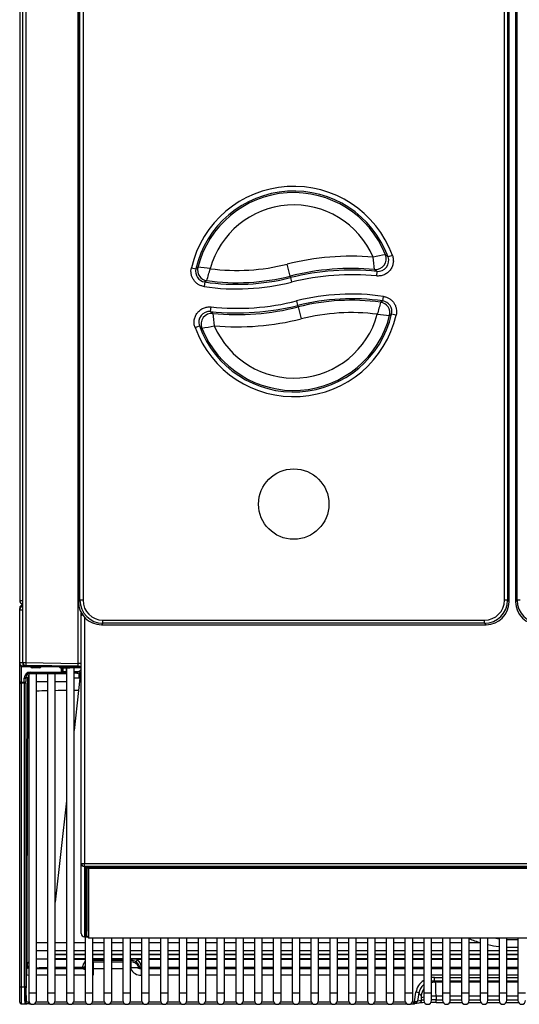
# Model space of a CAD drawing. Header units: millimetres. Extents: x 0 to 287, y 0 to 200.
# Tile 2 of 45: x 33 to 49, y 35 to 67. Entities that reach past the tile are written whole.
import ezdxf

# ---------------------------------------------------------------- set-up
doc = ezdxf.new("R2010")
doc.units = ezdxf.units.MM
doc.layers.add('134.126_BW4_CTM-', color=7, linetype='Continuous')
doc.layers.add('Standard', color=7, linetype='Continuous')

# ---------------------------------------------------------------- blocks, each defined once
blk = doc.blocks.new('SE2')
at = {"layer": '134.126_BW4_CTM-', "color": 7, "linetype": 'Continuous'}
for p, q in [((32.582, 95.036), (32.582, 48.276)), ((32.682, 46.268), (32.682, 88.654)), ((32.78, 88.647), (32.78, 46.261)), ((34.491, 88.415), (34.491, 48.23)), ((34.491, 88.415), (34.491, 48.23)), ((34.541, 48.28), (34.541, 88.365)), ((34.641, 88.365), (34.641, 48.28)), ((48.325, 48.28), (48.325, 88.365)), ((48.425, 88.365), (48.425, 48.28)), ((48.475, 48.23), (48.475, 88.415)), ((48.475, 48.23), (48.475, 88.415)), ((48.689, 88.415), (48.689, 48.23)), ((48.689, 88.415), (48.689, 48.23)), ((48.739, 48.28), (48.739, 88.365)), ((34.484, 46.231), (34.484, 83.69)), ((44.687, 59.476), (44.546, 59.424)), ((41.364, 58.802), (41.266, 59.19)), ((38.158, 59.071), (38.305, 59.037)), ((44.182, 58.956), (44.167, 58.807)), ((38.594, 58.612), (38.572, 58.464)), ((41.364, 58.802), (41.377, 58.752)), ((41.377, 58.752), (41.413, 58.607)), ((41.614, 57.852), (41.578, 57.997)), ((41.627, 57.802), (41.614, 57.852)), ((44.371, 57.996), (44.393, 58.144)), ((38.784, 57.651), (38.8, 57.8)), ((41.627, 57.802), (41.725, 57.415)), ((44.808, 57.538), (44.662, 57.571)), ((38.278, 57.132), (38.419, 57.183)), ((32.582, 48.276), (32.682, 48.276)), ((34.491, 48.23), (34.541, 48.28)), ((34.641, 48.28), (34.541, 48.28)), ((48.425, 48.28), (48.325, 48.28)), ((48.425, 48.28), (48.475, 48.23)), ((48.689, 48.23), (48.739, 48.28)), ((48.839, 48.28), (48.739, 48.28)), ((32.582, 48.018), (32.582, 48.017)), ((32.582, 48.017), (32.582, 48.017)), ((32.582, 48.009), (32.582, 48.017)), ((32.582, 48), (32.582, 48.009)), ((32.582, 48), (32.585, 48)), ((32.582, 47.976), (32.582, 48)), ((32.582, 47.968), (32.582, 47.976)), ((32.582, 47.976), (32.582, 47.976)), ((32.582, 47.968), (32.682, 47.968)), ((32.582, 46.254), (32.582, 47.968)), ((34.491, 48.23), (34.491, 48.23)), ((48.475, 48.23), (48.475, 48.23)), ((48.689, 48.23), (48.689, 48.23)), ((34.582, 47.784), (34.582, 47.873)), ((34.62, 47.81), (34.582, 47.784)), ((34.582, 47.784), (34.62, 47.81)), ((34.582, 39.739), (34.582, 47.784)), ((34.682, 47.732), (34.682, 39.735)), ((35.285, 47.636), (47.681, 47.636)), ((35.285, 47.536), (35.285, 47.636)), ((47.681, 47.536), (47.681, 47.636)), ((35.285, 47.536), (35.235, 47.486)), ((35.235, 47.486), (47.731, 47.486)), ((35.235, 47.486), (35.235, 47.486)), ((35.235, 47.486), (47.731, 47.486)), ((47.681, 47.536), (35.285, 47.536)), ((47.731, 47.486), (47.681, 47.536)), ((47.731, 47.486), (47.731, 47.486)), ((32.582, 46.185), (32.582, 46.254)), ((32.683, 46.254), (32.582, 46.254)), ((32.582, 46.185), (32.603, 46.185)), ((32.582, 46.167), (32.582, 46.185)), ((32.582, 45.646), (32.582, 46.167)), ((32.632, 46.154), (32.632, 46.148)), ((32.64, 46.148), (32.632, 46.148)), ((32.632, 46.148), (32.632, 45.627)), ((32.7, 46.136), (32.7, 46.21)), ((32.7, 46.136), (34.501, 46.136)), ((33.791, 46.129), (32.704, 46.129)), ((32.78, 46.261), (34.484, 46.231)), ((34.484, 46.138), (32.78, 46.168)), ((32.987, 46.129), (32.987, 46.129)), ((32.987, 46.129), (33.217, 46.128)), ((33.217, 46.087), (32.987, 46.088)), ((33.217, 46.128), (33.217, 46.129)), ((33.791, 46.129), (33.791, 46.136)), ((33.841, 46.136), (33.841, 46.129)), ((33.888, 46.094), (33.841, 46.129)), ((33.888, 46.136), (33.888, 46.094)), ((33.937, 45.947), (33.935, 46.091)), ((33.985, 46.09), (33.987, 45.966)), ((33.988, 45.966), (33.988, 46.09)), ((34.088, 46.088), (34.088, 45.966)), ((34.098, 46.088), (34.098, 35.541)), ((34.568, 46.087), (34.207, 46.087)), ((34.348, 35.541), (34.348, 46.087)), ((32.733, 45.627), (32.732, 45.747)), ((32.782, 45.766), (32.783, 45.646)), ((32.847, 45.766), (32.782, 45.766)), ((32.846, 45.308), (32.847, 45.766)), ((33.126, 45.891), (32.876, 45.891)), ((32.876, 45.891), (32.876, 35.541)), ((32.929, 45.947), (32.929, 45.916)), ((32.929, 45.947), (33.937, 45.947)), ((33.937, 45.916), (32.929, 45.916)), ((33.126, 35.541), (33.126, 45.891)), ((33.487, 45.891), (33.126, 45.891)), ((33.737, 45.891), (33.487, 45.891)), ((33.487, 45.891), (33.487, 35.541)), ((33.737, 35.541), (33.737, 45.891)), ((34.098, 45.891), (33.737, 45.891)), ((33.937, 45.916), (33.937, 45.947)), ((33.938, 45.916), (33.937, 45.916)), ((34.088, 45.916), (33.938, 45.916)), ((33.987, 45.966), (33.988, 45.966)), ((33.988, 45.966), (34.088, 45.966)), ((34.088, 45.966), (34.088, 45.916)), ((34.088, 45.966), (34.098, 45.966)), ((34.098, 45.916), (34.088, 45.916)), ((34.348, 45.966), (34.434, 45.966)), ((34.434, 45.916), (34.348, 45.916)), ((34.434, 45.966), (34.434, 45.916)), ((34.506, 45.916), (34.434, 45.916)), ((34.534, 45.754), (34.49, 45.351)), ((34.534, 45.754), (34.505, 45.753)), ((34.506, 45.916), (34.524, 45.917)), ((32.582, 45.59), (32.582, 45.646)), ((32.582, 45.59), (32.632, 45.59)), ((32.582, 35.735), (32.582, 45.59)), ((32.632, 45.627), (32.733, 45.627)), ((32.632, 45.627), (32.632, 45.59)), ((32.734, 45.59), (32.632, 45.59)), ((32.632, 45.59), (32.632, 35.735)), ((32.734, 35.735), (32.734, 45.59)), ((32.784, 45.59), (32.734, 45.59)), ((32.784, 45.59), (32.784, 35.735)), ((33.126, 45.641), (33.487, 45.641)), ((33.737, 45.641), (34.098, 45.641)), ((34.49, 45.351), (34.348, 44.057)), ((34.098, 41.774), (33.737, 38.478)), ((34.582, 37.46), (34.582, 39.739)), ((34.682, 39.64), (34.682, 39.735)), ((34.682, 39.735), (62.482, 39.735)), ((34.682, 39.64), (34.682, 37.361)), ((62.482, 39.64), (34.682, 39.64)), ((34.727, 39.635), (34.727, 37.399)), ((34.731, 37.669), (34.731, 39.635)), ((34.757, 39.636), (62.407, 39.636)), ((34.757, 39.636), (34.757, 39.636)), ((34.757, 39.636), (62.407, 39.636)), ((34.761, 39.636), (34.761, 37.698)), ((34.762, 39.625), (34.762, 39.636)), ((34.812, 39.631), (34.787, 39.603)), ((34.812, 39.636), (34.812, 39.631)), ((34.812, 39.631), (62.352, 39.631)), ((34.697, 37.37), (34.697, 39.629)), ((34.762, 37.378), (34.762, 39.625)), ((34.787, 39.603), (34.762, 39.625)), ((34.812, 39.576), (34.787, 39.603)), ((62.352, 39.576), (34.812, 39.576)), ((34.812, 39.576), (34.812, 37.328)), ((34.727, 37.399), (34.731, 37.669)), ((34.761, 37.665), (34.757, 37.396)), ((34.757, 37.396), (34.762, 37.396)), ((34.757, 37.396), (34.757, 37.363)), ((34.761, 37.698), (34.762, 37.698)), ((34.761, 37.698), (34.761, 37.665)), ((34.762, 37.665), (34.761, 37.665)), ((33.487, 37.161), (33.126, 37.161)), ((34.098, 37.161), (33.737, 37.161)), ((34.709, 37.161), (34.348, 37.161)), ((34.682, 37.361), (34.777, 37.361)), ((34.682, 37.361), (34.682, 37.36)), ((34.682, 37.36), (34.778, 37.36)), ((34.709, 37.36), (34.709, 35.541)), ((34.776, 37.363), (34.757, 37.363)), ((34.762, 37.378), (34.787, 37.35)), ((34.812, 37.328), (34.787, 37.35)), ((34.812, 37.328), (62.352, 37.328)), ((34.959, 35.541), (34.959, 37.328)), ((35.32, 37.161), (34.959, 37.161)), ((35.32, 37.328), (35.32, 35.541)), ((35.57, 35.541), (35.57, 37.328)), ((35.931, 37.161), (35.57, 37.161)), ((35.931, 37.328), (35.931, 35.541)), ((36.181, 35.541), (36.181, 37.328)), ((36.542, 37.161), (36.181, 37.161)), ((36.542, 37.328), (36.542, 35.541)), ((36.792, 35.541), (36.792, 37.328)), ((37.153, 37.161), (36.792, 37.161)), ((37.153, 37.328), (37.153, 35.541)), ((37.403, 35.541), (37.403, 37.328)), ((37.764, 37.161), (37.403, 37.161)), ((37.764, 37.328), (37.764, 35.541)), ((38.014, 35.541), (38.014, 37.328)), ((38.375, 37.161), (38.014, 37.161)), ((38.375, 37.328), (38.375, 35.541)), ((38.625, 35.541), (38.625, 37.328)), ((38.986, 37.161), (38.625, 37.161)), ((38.986, 37.328), (38.986, 35.541)), ((39.236, 35.541), (39.236, 37.328)), ((39.597, 37.161), (39.236, 37.161)), ((39.597, 37.328), (39.597, 35.541)), ((39.847, 35.541), (39.847, 37.328)), ((40.208, 37.161), (39.847, 37.161)), ((40.208, 37.328), (40.208, 35.541)), ((40.458, 35.541), (40.458, 37.328)), ((40.819, 37.161), (40.458, 37.161)), ((40.819, 37.328), (40.819, 35.541)), ((41.069, 35.541), (41.069, 37.328)), ((41.43, 37.161), (41.069, 37.161)), ((41.43, 37.328), (41.43, 35.541)), ((41.68, 35.541), (41.68, 37.328)), ((42.041, 37.161), (41.68, 37.161)), ((42.041, 37.328), (42.041, 35.541)), ((42.291, 35.541), (42.291, 37.328)), ((42.652, 37.161), (42.291, 37.161)), ((42.652, 37.328), (42.652, 35.541)), ((42.902, 35.541), (42.902, 37.328)), ((43.263, 37.161), (42.902, 37.161)), ((43.263, 37.328), (43.263, 35.541)), ((43.513, 35.541), (43.513, 37.328)), ((43.874, 37.161), (43.513, 37.161)), ((43.874, 37.328), (43.874, 35.541)), ((44.124, 35.541), (44.124, 37.328)), ((44.485, 37.161), (44.124, 37.161)), ((44.485, 37.328), (44.485, 35.541)), ((44.735, 35.541), (44.735, 37.328)), ((45.096, 37.161), (44.735, 37.161)), ((45.096, 37.328), (45.096, 35.541)), ((45.346, 35.541), (45.346, 37.328)), ((45.707, 37.161), (45.346, 37.161)), ((45.707, 37.328), (45.707, 35.541)), ((45.957, 35.541), (45.957, 37.328)), ((46.318, 37.161), (45.957, 37.161)), ((46.318, 37.328), (46.318, 35.541)), ((46.568, 35.541), (46.568, 37.328)), ((46.929, 37.161), (46.568, 37.161)), ((46.929, 37.328), (46.929, 35.541)), ((47.179, 35.541), (47.179, 37.328)), ((47.54, 37.161), (47.179, 37.161)), ((47.54, 37.328), (47.54, 35.541)), ((47.79, 35.541), (47.79, 37.328)), ((48.151, 37.328), (48.151, 35.541)), ((48.401, 35.541), (48.401, 37.328)), ((48.762, 37.328), (48.762, 35.541)), ((33.126, 36.911), (33.487, 36.911)), ((33.737, 36.911), (34.098, 36.911)), ((33.737, 36.783), (34.098, 36.783)), ((34.098, 36.778), (33.737, 36.778)), ((34.348, 36.911), (34.709, 36.911)), ((34.348, 36.783), (34.709, 36.783)), ((34.709, 36.778), (34.348, 36.778)), ((34.959, 36.911), (35.32, 36.911)), ((34.959, 36.783), (35.32, 36.783)), ((35.32, 36.778), (34.959, 36.778)), ((35.57, 36.911), (35.931, 36.911)), ((35.57, 36.783), (35.931, 36.783)), ((35.931, 36.778), (35.57, 36.778)), ((36.181, 36.911), (36.542, 36.911)), ((36.181, 36.783), (36.542, 36.783)), ((36.542, 36.778), (36.181, 36.778)), ((36.792, 36.911), (37.153, 36.911)), ((36.792, 36.783), (37.153, 36.783)), ((37.153, 36.778), (36.792, 36.778)), ((37.403, 36.911), (37.764, 36.911)), ((37.403, 36.783), (37.764, 36.783)), ((37.764, 36.778), (37.403, 36.778)), ((38.014, 36.911), (38.375, 36.911)), ((38.014, 36.783), (38.375, 36.783)), ((38.375, 36.778), (38.014, 36.778)), ((38.625, 36.911), (38.986, 36.911)), ((38.625, 36.783), (38.986, 36.783)), ((38.986, 36.778), (38.625, 36.778)), ((39.236, 36.911), (39.597, 36.911)), ((39.236, 36.783), (39.597, 36.783)), ((39.597, 36.778), (39.236, 36.778)), ((39.847, 36.911), (40.208, 36.911)), ((39.847, 36.783), (40.208, 36.783)), ((40.208, 36.778), (39.847, 36.778)), ((40.458, 36.911), (40.819, 36.911)), ((40.458, 36.783), (40.819, 36.783)), ((40.819, 36.778), (40.458, 36.778)), ((41.069, 36.911), (41.43, 36.911)), ((41.069, 36.783), (41.43, 36.783)), ((41.43, 36.778), (41.069, 36.778)), ((41.68, 36.911), (42.041, 36.911)), ((41.68, 36.783), (42.041, 36.783)), ((42.041, 36.778), (41.68, 36.778)), ((42.291, 36.911), (42.652, 36.911)), ((42.291, 36.783), (42.652, 36.783)), ((42.652, 36.778), (42.291, 36.778)), ((42.902, 36.911), (43.263, 36.911)), ((42.902, 36.783), (43.263, 36.783)), ((43.263, 36.778), (42.902, 36.778)), ((43.513, 36.911), (43.874, 36.911)), ((43.513, 36.783), (43.874, 36.783)), ((43.874, 36.778), (43.513, 36.778)), ((44.124, 36.911), (44.485, 36.911)), ((44.124, 36.783), (44.485, 36.783)), ((44.485, 36.778), (44.124, 36.778)), ((44.735, 36.911), (45.096, 36.911)), ((44.735, 36.783), (45.096, 36.783)), ((45.096, 36.778), (44.735, 36.778)), ((45.346, 36.911), (45.707, 36.911)), ((45.346, 36.783), (45.707, 36.783)), ((45.707, 36.778), (45.346, 36.778)), ((45.957, 36.911), (46.318, 36.911)), ((45.957, 36.783), (46.318, 36.783)), ((46.318, 36.778), (45.957, 36.778)), ((46.568, 36.911), (46.929, 36.911)), ((46.568, 36.783), (46.929, 36.783)), ((46.929, 36.778), (46.568, 36.778)), ((47.179, 36.911), (47.54, 36.911)), ((47.179, 36.783), (47.54, 36.783)), ((47.54, 36.778), (47.179, 36.778)), ((47.79, 36.911), (48.151, 36.911)), ((47.79, 36.783), (48.151, 36.783)), ((48.151, 36.778), (47.79, 36.778)), ((48.401, 36.911), (48.762, 36.911)), ((48.401, 36.783), (48.762, 36.783)), ((48.762, 36.778), (48.401, 36.778)), ((32.817, 36.426), (32.821, 36.457)), ((33.737, 36.657), (34.098, 36.657)), ((33.737, 36.646), (34.098, 36.646)), ((34.098, 36.618), (33.737, 36.618)), ((34.348, 36.657), (34.709, 36.657)), ((34.348, 36.646), (34.709, 36.646)), ((34.709, 36.618), (34.348, 36.618)), ((34.959, 36.657), (35.32, 36.657)), ((34.959, 36.646), (35.32, 36.646)), ((34.959, 36.646), (35.32, 36.646)), ((35.32, 36.586), (34.959, 36.586)), ((34.959, 36.582), (34.971, 36.541)), ((34.971, 36.541), (35.32, 36.541)), ((34.971, 36.541), (34.971, 36.321)), ((35.57, 36.657), (35.931, 36.657)), ((35.57, 36.646), (35.931, 36.646)), ((35.57, 36.646), (35.931, 36.646)), ((35.931, 36.586), (35.57, 36.586)), ((35.57, 36.541), (35.931, 36.541)), ((36.181, 36.657), (36.542, 36.657)), ((36.181, 36.646), (36.206, 36.646)), ((36.181, 36.646), (36.206, 36.646)), ((36.206, 36.586), (36.181, 36.586)), ((36.181, 36.541), (36.193, 36.541)), ((36.193, 36.541), (36.206, 36.586)), ((36.193, 36.541), (36.193, 36.356)), ((36.206, 36.586), (36.206, 36.646)), ((36.206, 36.646), (36.542, 36.646)), ((36.542, 36.618), (36.404, 36.618)), ((36.792, 36.657), (37.153, 36.657)), ((36.792, 36.646), (37.153, 36.646)), ((37.153, 36.618), (36.792, 36.618)), ((37.403, 36.657), (37.764, 36.657)), ((37.403, 36.646), (37.764, 36.646)), ((37.764, 36.618), (37.403, 36.618)), ((38.014, 36.657), (38.375, 36.657)), ((38.014, 36.646), (38.375, 36.646)), ((38.375, 36.618), (38.014, 36.618)), ((38.625, 36.657), (38.986, 36.657)), ((38.625, 36.646), (38.986, 36.646)), ((38.986, 36.618), (38.625, 36.618)), ((39.236, 36.657), (39.597, 36.657)), ((39.236, 36.646), (39.597, 36.646)), ((39.597, 36.618), (39.236, 36.618)), ((39.847, 36.657), (40.208, 36.657)), ((39.847, 36.646), (40.208, 36.646)), ((40.208, 36.618), (39.847, 36.618)), ((40.458, 36.657), (40.819, 36.657)), ((40.458, 36.646), (40.819, 36.646)), ((40.819, 36.618), (40.458, 36.618)), ((41.069, 36.657), (41.43, 36.657)), ((41.069, 36.646), (41.43, 36.646)), ((41.43, 36.618), (41.069, 36.618)), ((41.68, 36.657), (42.041, 36.657)), ((41.68, 36.646), (42.041, 36.646)), ((42.041, 36.618), (41.68, 36.618)), ((42.291, 36.657), (42.652, 36.657)), ((42.291, 36.646), (42.652, 36.646)), ((42.652, 36.618), (42.291, 36.618)), ((42.902, 36.657), (43.263, 36.657)), ((42.902, 36.646), (43.263, 36.646)), ((43.263, 36.618), (42.902, 36.618)), ((43.513, 36.657), (43.874, 36.657)), ((43.513, 36.646), (43.874, 36.646)), ((43.874, 36.618), (43.513, 36.618)), ((44.124, 36.657), (44.485, 36.657)), ((44.124, 36.646), (44.485, 36.646)), ((44.485, 36.618), (44.124, 36.618)), ((44.735, 36.657), (45.096, 36.657)), ((44.735, 36.646), (45.096, 36.646)), ((45.096, 36.618), (44.735, 36.618)), ((45.346, 36.657), (45.707, 36.657)), ((45.346, 36.646), (45.707, 36.646)), ((45.707, 36.618), (45.346, 36.618)), ((45.957, 36.657), (46.318, 36.657)), ((45.957, 36.646), (46.318, 36.646)), ((46.318, 36.618), (45.957, 36.618)), ((46.568, 36.657), (46.929, 36.657)), ((46.568, 36.646), (46.929, 36.646)), ((46.929, 36.618), (46.568, 36.618)), ((47.179, 36.657), (47.54, 36.657)), ((47.179, 36.646), (47.54, 36.646)), ((47.54, 36.618), (47.179, 36.618)), ((47.79, 36.657), (48.151, 36.657)), ((47.79, 36.646), (48.151, 36.646)), ((48.151, 36.618), (47.79, 36.618)), ((48.401, 36.657), (48.762, 36.657)), ((48.401, 36.646), (48.762, 36.646)), ((48.762, 36.618), (48.401, 36.618)), ((32.797, 35.249), (32.805, 36.133)), ((33.126, 36.327), (33.487, 36.327)), ((34.098, 36.356), (33.737, 36.356)), ((33.737, 36.327), (34.098, 36.327)), ((34.616, 36.356), (34.348, 36.356)), ((34.348, 36.327), (34.632, 36.327)), ((34.622, 36.336), (34.616, 36.356)), ((34.703, 36.408), (34.709, 36.387)), ((34.971, 36.321), (34.971, 36.107)), ((35.32, 36.321), (34.971, 36.321)), ((35.931, 36.321), (35.57, 36.321)), ((36.193, 36.321), (36.181, 36.321)), ((36.455, 36.387), (36.461, 36.408)), ((36.532, 36.327), (36.542, 36.327)), ((36.532, 36.327), (36.532, 36.107)), ((36.542, 36.337), (36.542, 36.336)), ((37.153, 36.356), (36.792, 36.356)), ((36.792, 36.327), (37.153, 36.327)), ((37.764, 36.356), (37.403, 36.356)), ((37.403, 36.327), (37.764, 36.327)), ((38.375, 36.356), (38.014, 36.356)), ((38.014, 36.327), (38.375, 36.327)), ((38.986, 36.356), (38.625, 36.356)), ((38.625, 36.327), (38.986, 36.327)), ((39.597, 36.356), (39.236, 36.356)), ((39.236, 36.327), (39.597, 36.327)), ((40.208, 36.356), (39.847, 36.356)), ((39.847, 36.327), (40.208, 36.327)), ((40.819, 36.356), (40.458, 36.356)), ((40.458, 36.327), (40.819, 36.327)), ((41.43, 36.356), (41.069, 36.356)), ((41.069, 36.327), (41.43, 36.327)), ((42.041, 36.356), (41.68, 36.356)), ((41.68, 36.327), (42.041, 36.327)), ((42.652, 36.356), (42.291, 36.356)), ((42.291, 36.327), (42.652, 36.327)), ((43.263, 36.356), (42.902, 36.356)), ((42.902, 36.327), (43.263, 36.327)), ((43.874, 36.356), (43.513, 36.356)), ((43.513, 36.327), (43.874, 36.327)), ((44.485, 36.356), (44.124, 36.356)), ((44.124, 36.327), (44.485, 36.327)), ((45.096, 36.356), (44.735, 36.356)), ((44.735, 36.327), (45.096, 36.327)), ((45.707, 36.356), (45.346, 36.356)), ((45.346, 36.327), (45.707, 36.327)), ((46.318, 36.356), (45.957, 36.356)), ((45.957, 36.327), (46.318, 36.327)), ((46.929, 36.356), (46.568, 36.356)), ((46.568, 36.327), (46.929, 36.327)), ((47.54, 36.356), (47.179, 36.356)), ((47.179, 36.327), (47.54, 36.327)), ((48.151, 36.356), (47.79, 36.356)), ((47.79, 36.327), (48.151, 36.327)), ((48.762, 36.356), (48.401, 36.356)), ((48.401, 36.327), (48.762, 36.327)), ((33.487, 36.107), (33.126, 36.107)), ((34.098, 36.107), (33.737, 36.107)), ((34.709, 36.107), (34.348, 36.107)), ((34.971, 36.107), (34.959, 36.107)), ((36.542, 36.107), (36.532, 36.107)), ((37.153, 36.107), (36.792, 36.107)), ((37.764, 36.107), (37.403, 36.107)), ((38.375, 36.107), (38.014, 36.107)), ((38.986, 36.107), (38.625, 36.107)), ((39.597, 36.107), (39.236, 36.107)), ((40.208, 36.107), (39.847, 36.107)), ((40.819, 36.107), (40.458, 36.107)), ((41.43, 36.107), (41.069, 36.107)), ((42.041, 36.107), (41.68, 36.107)), ((42.652, 36.107), (42.291, 36.107)), ((43.263, 36.107), (42.902, 36.107)), ((43.874, 36.107), (43.513, 36.107)), ((44.485, 36.107), (44.124, 36.107)), ((45.096, 36.107), (44.735, 36.107)), ((45.707, 36.107), (45.346, 36.107)), ((46.318, 36.107), (45.957, 36.107)), ((46.059, 36.041), (46.318, 36.041)), ((46.059, 35.921), (46.059, 36.041)), ((46.318, 35.921), (46.059, 35.921)), ((46.059, 35.921), (46.086, 35.893)), ((46.086, 35.893), (46.318, 35.893)), ((46.929, 36.107), (46.568, 36.107)), ((46.568, 36.041), (46.929, 36.041)), ((46.929, 35.921), (46.568, 35.921)), ((46.568, 35.893), (46.929, 35.893)), ((47.54, 36.107), (47.179, 36.107)), ((47.179, 36.041), (47.54, 36.041)), ((47.54, 35.921), (47.179, 35.921)), ((47.179, 35.893), (47.54, 35.893)), ((48.151, 36.107), (47.79, 36.107)), ((47.79, 36.041), (48.151, 36.041)), ((48.151, 35.921), (47.79, 35.921)), ((47.79, 35.893), (48.151, 35.893)), ((48.762, 36.107), (48.401, 36.107)), ((48.401, 36.041), (48.762, 36.041)), ((48.762, 35.921), (48.401, 35.921)), ((48.401, 35.893), (48.762, 35.893)), ((32.582, 35.735), (32.632, 35.735)), ((32.582, 35.235), (32.582, 35.735)), ((32.632, 35.735), (32.734, 35.735)), ((32.632, 35.735), (32.632, 35.185)), ((32.784, 35.735), (32.734, 35.735)), ((32.876, 35.541), (33.126, 35.541)), ((32.876, 35.541), (32.876, 35.291)), ((33.126, 35.291), (33.126, 35.541)), ((33.487, 35.541), (33.737, 35.541)), ((33.487, 35.541), (33.487, 35.291)), ((33.737, 35.291), (33.737, 35.541)), ((34.098, 35.541), (34.348, 35.541)), ((34.098, 35.541), (34.098, 35.291)), ((34.348, 35.291), (34.348, 35.541)), ((34.709, 35.541), (34.959, 35.541)), ((34.709, 35.541), (34.709, 35.291)), ((34.959, 35.291), (34.959, 35.541)), ((35.32, 35.541), (35.57, 35.541)), ((35.32, 35.541), (35.32, 35.291)), ((35.57, 35.291), (35.57, 35.541)), ((35.931, 35.541), (36.181, 35.541)), ((35.931, 35.541), (35.931, 35.291)), ((36.181, 35.291), (36.181, 35.541)), ((36.542, 35.541), (36.792, 35.541)), ((36.542, 35.541), (36.542, 35.291)), ((36.792, 35.291), (36.792, 35.541)), ((37.153, 35.541), (37.403, 35.541)), ((37.153, 35.541), (37.153, 35.291)), ((37.403, 35.291), (37.403, 35.541)), ((37.764, 35.541), (38.014, 35.541)), ((37.764, 35.541), (37.764, 35.291)), ((38.014, 35.291), (38.014, 35.541)), ((38.375, 35.541), (38.625, 35.541)), ((38.375, 35.541), (38.375, 35.291)), ((38.625, 35.291), (38.625, 35.541)), ((38.986, 35.541), (39.236, 35.541)), ((38.986, 35.541), (38.986, 35.291)), ((39.236, 35.291), (39.236, 35.541)), ((39.597, 35.541), (39.847, 35.541)), ((39.597, 35.541), (39.597, 35.291)), ((39.847, 35.291), (39.847, 35.541)), ((40.208, 35.541), (40.458, 35.541)), ((40.208, 35.541), (40.208, 35.291)), ((40.458, 35.291), (40.458, 35.541)), ((40.819, 35.541), (41.069, 35.541)), ((40.819, 35.541), (40.819, 35.291)), ((41.069, 35.291), (41.069, 35.541)), ((41.43, 35.541), (41.68, 35.541)), ((41.43, 35.541), (41.43, 35.291)), ((41.68, 35.291), (41.68, 35.541)), ((42.041, 35.541), (42.291, 35.541)), ((42.041, 35.541), (42.041, 35.291)), ((42.291, 35.291), (42.291, 35.541)), ((42.652, 35.541), (42.902, 35.541)), ((42.652, 35.541), (42.652, 35.291)), ((42.902, 35.291), (42.902, 35.541)), ((43.263, 35.541), (43.513, 35.541)), ((43.263, 35.541), (43.263, 35.291)), ((43.513, 35.291), (43.513, 35.541)), ((43.874, 35.541), (44.124, 35.541)), ((43.874, 35.541), (43.874, 35.291)), ((44.124, 35.291), (44.124, 35.541)), ((44.485, 35.541), (44.735, 35.541)), ((44.485, 35.541), (44.485, 35.291)), ((44.735, 35.291), (44.735, 35.541)), ((45.096, 35.541), (45.346, 35.541)), ((45.096, 35.541), (45.096, 35.291)), ((45.346, 35.291), (45.346, 35.541)), ((45.402, 35.251), (45.452, 35.561)), ((45.546, 35.529), (45.506, 35.283)), ((45.617, 35.453), (45.546, 35.529)), ((45.707, 35.541), (45.957, 35.541)), ((45.707, 35.541), (45.707, 35.291)), ((45.957, 35.291), (45.957, 35.541)), ((46.318, 35.541), (46.568, 35.541)), ((46.318, 35.541), (46.318, 35.291)), ((46.568, 35.291), (46.568, 35.541)), ((46.929, 35.541), (47.179, 35.541)), ((46.929, 35.541), (46.929, 35.291)), ((47.179, 35.291), (47.179, 35.541)), ((47.54, 35.541), (47.79, 35.541)), ((47.54, 35.541), (47.54, 35.291)), ((47.79, 35.291), (47.79, 35.541)), ((48.151, 35.541), (48.401, 35.541)), ((48.151, 35.541), (48.151, 35.291)), ((48.401, 35.291), (48.401, 35.541)), ((48.762, 35.541), (49.012, 35.541)), ((48.762, 35.541), (48.762, 35.291)), ((32.632, 35.185), (32.813, 35.185)), ((32.897, 35.222), (32.897, 35.186)), ((32.897, 35.186), (32.934, 35.186)), ((33.069, 35.186), (33.545, 35.186)), ((33.119, 35.249), (33.495, 35.249)), ((33.68, 35.186), (34.156, 35.186)), ((33.73, 35.249), (34.106, 35.249)), ((34.291, 35.186), (34.767, 35.186)), ((34.341, 35.249), (34.717, 35.249)), ((34.902, 35.186), (35.378, 35.186)), ((34.952, 35.249), (35.328, 35.249)), ((35.513, 35.186), (35.989, 35.186)), ((35.563, 35.249), (35.939, 35.249)), ((36.124, 35.186), (36.6, 35.186)), ((36.174, 35.249), (36.55, 35.249)), ((36.735, 35.186), (37.211, 35.186)), ((36.785, 35.249), (37.161, 35.249)), ((37.346, 35.186), (37.822, 35.186)), ((37.396, 35.249), (37.772, 35.249)), ((37.957, 35.186), (38.433, 35.186)), ((38.007, 35.249), (38.383, 35.249)), ((38.568, 35.186), (39.044, 35.186)), ((38.618, 35.249), (38.994, 35.249)), ((39.179, 35.186), (39.655, 35.186)), ((39.229, 35.249), (39.605, 35.249)), ((39.79, 35.186), (40.266, 35.186)), ((39.84, 35.249), (40.216, 35.249)), ((40.401, 35.186), (40.877, 35.186)), ((40.451, 35.249), (40.827, 35.249)), ((41.012, 35.186), (41.488, 35.186)), ((41.062, 35.249), (41.438, 35.249)), ((41.623, 35.186), (42.099, 35.186)), ((41.673, 35.249), (42.049, 35.249)), ((42.234, 35.186), (42.71, 35.186)), ((42.284, 35.249), (42.66, 35.249)), ((42.845, 35.186), (43.321, 35.186)), ((42.895, 35.249), (43.271, 35.249)), ((43.456, 35.186), (43.932, 35.186)), ((43.506, 35.249), (43.882, 35.249)), ((44.067, 35.186), (44.543, 35.186)), ((44.117, 35.249), (44.493, 35.249)), ((44.678, 35.186), (45.154, 35.186)), ((44.728, 35.249), (45.104, 35.249)), ((45.289, 35.186), (45.387, 35.186)), ((45.339, 35.249), (45.387, 35.249)), ((45.387, 35.186), (45.387, 35.249)), ((45.402, 35.187), (45.555, 35.209)), ((45.506, 35.283), (45.635, 35.302)), ((45.635, 35.302), (45.635, 35.377)), ((46.318, 35.433), (46.104, 35.433)), ((46.104, 35.433), (46.104, 35.311)), ((46.104, 35.311), (46.318, 35.311)), ((46.104, 35.228), (46.104, 35.311)), ((46.104, 35.228), (46.335, 35.228)), ((46.551, 35.228), (46.946, 35.228)), ((46.929, 35.433), (46.568, 35.433)), ((46.568, 35.311), (46.929, 35.311)), ((47.162, 35.228), (47.557, 35.228)), ((47.54, 35.433), (47.179, 35.433)), ((47.179, 35.311), (47.54, 35.311)), ((47.773, 35.228), (48.168, 35.228)), ((48.151, 35.433), (47.79, 35.433)), ((47.79, 35.311), (48.151, 35.311)), ((48.384, 35.228), (48.779, 35.228)), ((48.762, 35.433), (48.401, 35.433)), ((48.401, 35.311), (48.762, 35.311))]:
    blk.add_line(p, q, dxfattribs=at)
blk.add_circle((41.483, 51.402), 1.143, dxfattribs=at)
blk.add_circle((41.483, 51.402), 1.143, dxfattribs=at)
for centre, radius, start, end in [((41.483, 58.302), 3.412, 20.1188, 166.9796), ((41.483, 58.302), 3.262, 20.1188, 166.9796), ((41.483, 58.302), 3.211, 21.7645, 165.8599), ((41.483, 58.302), 2.811, 23.4315, 164.718), ((43.357, 50.897), 8.552, 85.2685, 104.1497), ((45.766, 51.138), 8.456, 98.8495, 101.6225), ((40.894, 55.18), 5.599, 49.2894, 50.3759), ((39.634, 65.665), 6.678, 262.576, 284.1497), ((25.739, 57.153), 18.463, 5.7884, 7.0541), ((44.219, 59.303), 0.349, 264.0165, 20.2559), ((38.645, 58.958), 0.349, 166.9147, 261.679), ((48.428, 45.851), 16.624, 127.2344, 127.5151), ((37.239, 46.758), 12.381, 82.8913, 84.762), ((5.156, 68.422), 34.899, 343.7477, 344.4109), ((43.357, 50.897), 8.152, 84.714, 104.1497), ((43.357, 50.897), 8.101, 84.1536, 104.1497), ((43.357, 50.897), 7.951, 84.1536, 104.1497), ((41.139, 55.193), 4.839, 51.0357, 52.1559), ((39.634, 65.665), 7.279, 261.6142, 284.1497), ((39.634, 65.665), 7.129, 261.6142, 284.1497), ((46.062, 47.053), 13.762, 122.5382, 122.8648), ((39.634, 65.665), 7.078, 262.0928, 284.1497), ((43.357, 50.939), 7.279, 81.8208, 104.1497), ((39.634, 65.707), 8.101, 263.9764, 284.1497), ((39.634, 65.707), 7.951, 263.9764, 284.1497), ((43.357, 50.939), 7.129, 81.8208, 104.1497), ((43.357, 50.939), 7.078, 82.3005, 104.1497), ((77.794, 48.31), 34.85, 163.9353, 164.5994), ((36.88, 69.529), 13.753, 302.6768, 303.004), ((44.322, 57.65), 0.349, 346.9856, 81.8859), ((41.483, 58.302), 3.412, 200.0622, 347.0507), ((38.746, 57.304), 0.349, 83.8387, 200.2), ((41.483, 58.302), 3.262, 200.0622, 347.0507), ((41.832, 61.405), 4.836, 230.9199, 232.0428), ((39.634, 65.707), 8.152, 264.5382, 284.1497), ((57.178, 59.401), 18.409, 185.6387, 186.9082), ((41.483, 58.302), 2.811, 203.3829, 344.7835), ((43.357, 50.939), 6.678, 82.7849, 104.1497), ((45.706, 69.827), 12.356, 262.9773, 264.8519), ((34.53, 70.703), 16.586, 307.3711, 307.6529), ((41.483, 58.302), 3.211, 201.7118, 345.9283), ((39.634, 65.707), 8.552, 265.094, 284.1497), ((42.076, 61.417), 5.595, 229.1757, 230.2651), ((37.213, 65.455), 8.44, 278.7666, 281.5452), ((32.702, 48.276), 0.12, 180, 260.4059), ((32.702, 48.017), 0.12, 91, 180), ((32.702, 47.976), 0.12, 99.5941, 180), ((32.7, 47.968), 0.118, 98.7743, 180), ((32.7, 46.254), 0.118, 180, 270), ((32.782, 46.268), 0.1, 180, 269), ((32.702, 46.256), 0.02, 185.7392, 206.4219), ((32.7, 46.254), 0.018, 180, 211.4073), ((34.145, 46.932), 0.847, 274.2337, 290.2369), ((33.071, 46.184), 1.414, 358.1147, 1.8853), ((34.479, 46.036), 0.103, 21.157, 87.1304), ((34.482, 46.038), 0.1, 0, 89), ((33.036, 47.157), 1.404, 262.2798, 263.3642), ((33.565, -319.737), 365.491, 89.85258, 89.87718), ((34.485, -1.189), 46.54, 91.2303, 91.6735), ((34.485, -1.189), 46.54, 90.4767, 90.9206), ((34.485, -1.189), 46.54, 89.9934, 90.1682), ((34.682, 37.46), 0.1, 180, 270), ((48.581, 40.641), 3.625, 247.247, 253.3113), ((48.581, 40.641), 3.625, 257.3963, 263.1875), ((48.581, 40.641), 3.375, 258.9687, 262.6802), ((48.581, 40.641), 3.375, 266.9428, 273.0742), ((48.581, 40.641), 3.625, 267.1538, 272.862), ((32.914, 36.462), 0.0935, 183.3857, 245.7434), ((33.333, 29.945), 6.686, 88.6807, 91.7979), ((35.071, 36.277), 0.462, 141.7189, 170.1152), ((36.208, 35.935), 0.711, 73.9367, 90.1583), ((36.205, 36.298), 0.288, 58.6853, 89.8005), ((36.093, 36.277), 0.462, 13.4796, 47.5719), ((35.395, 36.175), 2.59, 174.4382, 180.9444), ((32.917, 36.427), 0.1, 180.5016, 245.7403), ((33.524, 30.058), 6.298, 90.3361, 93.6593), ((36.332, 36.338), 0.14, 172.5635, 187.0716), ((36.52, 36.465), 0.358, 203.8184, 271.9286), ((32.632, 35.235), 0.05, 180, 270), ((33.001, 35.291), 0.125, 180, 0), ((33.612, 35.291), 0.125, 180, 0), ((34.223, 35.291), 0.125, 180, 0), ((34.834, 35.291), 0.125, 180, 0), ((35.445, 35.291), 0.125, 180, 0), ((36.056, 35.291), 0.125, 180, 0), ((36.667, 35.291), 0.125, 180, 0), ((37.278, 35.291), 0.125, 180, 0), ((37.889, 35.291), 0.125, 180, 0), ((38.5, 35.291), 0.125, 180, 0), ((39.111, 35.291), 0.125, 180, 0), ((39.722, 35.291), 0.125, 180, 0), ((40.333, 35.291), 0.125, 180, 0), ((40.944, 35.291), 0.125, 180, 0), ((41.555, 35.291), 0.125, 180, 0), ((42.166, 35.291), 0.125, 180, 0), ((42.777, 35.291), 0.125, 180, 0), ((43.388, 35.291), 0.125, 180, 0), ((43.999, 35.291), 0.125, 180, 0), ((44.61, 35.291), 0.125, 180, 0), ((45.221, 35.291), 0.125, 180, 0), ((45.832, 35.291), 0.125, 180, 0), ((46.443, 35.291), 0.125, 180, 0), ((47.054, 35.291), 0.125, 180, 0), ((47.665, 35.291), 0.125, 180, 0), ((48.276, 35.291), 0.125, 180, 0), ((48.887, 35.291), 0.125, 180, 0)]:
    blk.add_arc(centre, radius, start, end, dxfattribs=at)
for centre, major_axis, ratio, start_param, end_param in [((44.14, 59.363), (0.209, 0.28), 0.997771, 3.691925, 5.732853), ((38.708, 59.001), (0.196, -0.29), 0.998635, 3.873277, 5.551501), ((44.258, 57.607), (-0.196, 0.29), 0.998631, 3.872063, 5.552715), ((38.825, 57.244), (-0.21, -0.28), 0.997763, 3.690853, 5.733925), ((35.286, 48.281), (0.528, 0.528), 0.997997, 2.357564, 3.925621), ((35.286, 48.281), (0.457, 0.457), 0.997265, 2.357564, 3.925621), ((47.68, 48.281), (-0.457, 0.457), 0.997265, 2.357564, 3.925621), ((47.68, 48.281), (-0.528, 0.528), 0.997997, 2.357564, 3.925621), ((49.484, 48.281), (0.528, 0.528), 0.997997, 2.357564, 3.925621), ((32.702, 48.018), (0, 0.12), 0.999391, 0.01751, 1.570863), ((32.702, 48.011), (0.0738, 0.096), 0.985076, 0.677794, 2.233394), ((32.702, 48), (0, -0.12), 0.998727, 3.156789, 4.712389), ((32.704, 47.994), (0.0849, -0.0849), 0.999695, 2.543781, 3.926839), ((35.237, 48.232), (0.528, 0.528), 0.99763, 2.357564, 3.925621), ((47.729, 48.232), (-0.528, 0.528), 0.99763, 2.357564, 3.925621), ((49.435, 48.232), (0.528, 0.528), 0.99763, 2.357564, 3.925621), ((32.632, 46.167), (-0.05, 0), 0.374607, 0, 1.570796), ((32.704, 46.249), (0.096, 0.072), 0.999762, 2.796566, 4.068795), ((32.782, 46.268), (-0.1, 0), 0.069756, 0, 1.553343), ((32.782, 46.268), (0.0017, 0.1), 0.016272, 1.640894, 3.141593), ((32.986, 46.145), (0.0597, -0.0066), 0.958298, 3.537308, 4.825274), ((32.987, 46.099), (0.0001, 0.03), 0.000825, 4.328417, 6.161012), ((33.218, 46.175), (-0.0499, -0.0048), 0.937826, 1.464245, 1.685361), ((33.218, 46.164), (0.0796, 0.0088), 0.958262, 4.595416, 5.699753), ((33.217, 46.098), (0.0001, 0.03), 0.000825, 4.328417, 6.161012), ((33.791, 46.129), (0.05, 0), 0.013091, 0.017453, 1.570796), ((34.438, 46.094), (-0.55, 0), 0.013091, 0.017453, 1.138249), ((34.434, 46.166), (-0.2, 0), 0.999386, 1.570796, 2.406172), ((34.482, 46.224), (0.1, 0), 0.069756, 0, 1.553343), ((32.932, 45.747), (0.146, -0.139), 0.985982, 2.338133, 3.908929), ((32.732, 45.766), (-0.05, -0.0007), 0.374575, 1.565512, 3.103944), ((32.932, 45.766), (0.11, -0.104), 0.981347, 2.333923, 3.904719), ((32.997, 45.766), (0, 0.15), 0.999391, 0.933367, 1.570796), ((32.997, 45.766), (0, 0.15), 0.999391, 0, 0.585686), ((33.112, 45.766), (0, 0.15), 0.233212, 0, 0.585686), ((33.937, 45.966), (0, 0.05), 0.999386, 3.141593, 4.712389), ((33.937, 45.966), (0.05, 0.0007), 0.374574, 4.707084, 6.245393), ((33.938, 45.966), (0, 0.05), 0.999386, 3.141593, 4.712389), ((34.434, 46.166), (0.25, 0), 0.999632, 4.712389, 5.347646), ((34.506, 45.766), (0, 0.15), 0.004651, 0, 1.657565), ((34.534, 45.767), (-0.011, 0.15), 0.006172, 0.002473, 1.657845), ((34.507, 46.166), (-0.2, -0.152), 0.994927, 0.989167, 1.226772), ((34.507, 46.153), (0.31, 0.254), 0.996878, 4.095712, 4.216069), ((32.632, 45.646), (-0.05, 0), 0.374607, 0, 1.570796), ((32.733, 45.646), (0.05, 0.0007), 0.374575, 4.707104, 6.245537), ((32.728, 45.59), (0, 0.1), 0.052381, 4.712389, 5.096361), ((32.778, 45.59), (0, 0.15), 0.034921, 4.712389, 5.096361), ((33.145, 45.308), (-0.3, 0.001), 0.08356, 0.035029, 0.45857), ((34.682, 39.739), (0.1, 0), 0.035728, 3.141593, 4.712389), ((34.682, 39.739), (0.1, 0), 0.992546, 3.141593, 4.712389), ((34.757, 39.629), (-0.06, 0), 0.121869, 4.712698, 6.283185), ((34.697, 39.659), (0.03, 0), 0.992546, 4.712389, 5.30436), ((34.682, 37.46), (-0.1, 0), 0.992546, 0, 1.570796), ((34.697, 37.4), (0.03, 0), 0.992546, 4.712389, 6.265732), ((34.761, 37.668), (0.03, 0), 0.992546, 1.570796, 3.124139), ((34.761, 37.668), (0.03, -0.0005), 0.104513, 3.143731, 4.714223), ((34.757, 37.37), (0.06, 0), 0.121869, 3.141588, 4.71208), ((34.971, 36.243), (-0.289, -0.082), 0.991957, 4.438938, 4.477876), ((36.193, 36.243), (-0.289, 0.082), 0.991957, 3.923823, 4.98584), ((36.404, 36.63), (-0.0508, -0.0861), 0.061263, 0.123243, 1.467336), ((32.905, 36.133), (0.1, -0.0009), 0.258808, 3.177731, 4.421965), ((32.917, 36.426), (-0.0962, 0.0274), 0.99195, 0.279224, 1.426808), ((34.616, 36.456), (0.0962, 0.0272), 0.991957, 4.438938, 5.500955), ((34.622, 36.435), (-0.0962, -0.0272), 0.991957, 1.297345, 2.359362), ((34.971, 36.337), (-0.349, 0), 0.121869, 0.034445, 0.239558), ((34.632, 36.426), (-0.0446, -0.0895), 0.964202, 0.477535, 1.404367), ((34.971, 36.243), (-0.3, 0), 0.258819, 4.712389, 4.751304), ((36.193, 36.388), (-0.262, 0), 0.121869, 1.570735, 3.107148), ((36.542, 36.435), (0.0962, -0.0272), 0.991957, 3.923823, 4.98584), ((36.548, 36.456), (-0.0962, 0.0272), 0.991957, 0.782231, 1.788453), ((36.193, 36.337), (0.349, 0), 0.121869, -0.241546, -0.034445), ((46.075, 35.46), (-0.623, 0.101), 0.918959, 5.483802, 6.283185), ((46.075, 35.434), (0.521, -0.138), 0.89896, 2.563517, 3.232766), ((46.075, 35.46), (-0.623, 0.101), 0.918959, 4.886922, 5.04866), ((46.075, 35.434), (0.521, -0.138), 0.89896, 1.836503, 2.027526), ((46.086, 35.423), (0.365, 0.342), 0.894796, 0.872665, 1.145114), ((46.067, 35.329), (0.006, 0.6), 0.06078, -1.39561, -0.348412), ((32.751, 35.735), (0, -0.55), 0.031746, 4.712389, 6.046036), ((32.801, 35.735), (0, -0.5), 0.034921, 4.712389, 6.046036), ((45.452, 35.535), (0.0987, -0.016), 0.255706, 0.361611, 1.612207), ((46.086, 35.423), (0.365, 0.342), 0.894796, 1.790319, 2.268928), ((32.747, 35.249), (0.0495, 0.0071), 0.971452, 4.572943, 6.135541), ((32.869, 35.236), (-0.0005, 0.05), 0.199948, 3.088153, 4.965417), ((32.897, 35.177), (0.15, 0), 0.055027, 1.567851, 1.75993), ((45.393, 35.299), (-0.0469, -0.0294), 0.883103, 0.954203, 1.232067), ((45.393, 35.286), (-0.0704, -0.0753), 0.950566, 0.71793, 0.995793), ((45.412, 35.289), (0.103, 0.012), 0.363327, 4.568273, 5.818868), ((45.402, 35.238), (0.0127, -0.0483), 0.068113, 0.044298, 1.823763), ((45.412, 35.289), (-0.07, -0.0877), 0.78243, 0.820596, 2.071192), ((46.104, 35.197), (-0.6, 0), 0.052729, -0.894632, -0.354686), ((45.541, 35.308), (-0.0141, 0.099), 0.93731, 3.141593, 4.519305), ((45.598, 35.359), (0.0074, 0.1), 0.362992, 4.913822, 5.961019), ((46.104, 35.346), (0.5, 0), 0.173648, -3.79623, -3.496279), ((46.104, 35.297), (-0.5, 0), 0.028545, -0.654637, -0.354686), ((46.104, 35.197), (-0.6, 0), 0.052729, 4.712389, 4.989512), ((46.104, 35.346), (0.5, 0), 0.173648, 1.570796, 1.868441), ((46.104, 35.297), (-0.5, 0), 0.028545, 4.712389, 5.010033)]:
    blk.add_ellipse(centre, major_axis=major_axis, ratio=ratio, start_param=start_param, end_param=end_param, dxfattribs=at)
for points, knots in [([(44.687, 59.476), (44.702, 59.436), (44.711, 59.395), (44.717, 59.332), (44.718, 59.311), (44.717, 59.269), (44.713, 59.227), (44.704, 59.186), (44.692, 59.145), (44.685, 59.125), (44.66, 59.067), (44.639, 59.031), (44.586, 58.964), (44.557, 58.934), (44.507, 58.895), (44.489, 58.883), (44.452, 58.862), (44.415, 58.843), (44.375, 58.829), (44.335, 58.818), (44.314, 58.813), (44.251, 58.804), (44.209, 58.803), (44.167, 58.807)], [0, 0, 0, 0, 0.125, 0.125, 0.1875, 0.1875, 0.25, 0.3125, 0.3125, 0.375, 0.375, 0.5, 0.5, 0.625, 0.625, 0.6875, 0.6875, 0.75, 0.8125, 0.8125, 0.875, 0.875, 1, 1, 1, 1]), ([(38.572, 58.464), (38.538, 58.469), (38.505, 58.478), (38.44, 58.501), (38.409, 58.517), (38.351, 58.553), (38.324, 58.574), (38.274, 58.622), (38.252, 58.649), (38.223, 58.691), (38.214, 58.706), (38.197, 58.736), (38.19, 58.752), (38.17, 58.799), (38.161, 58.832), (38.148, 58.9), (38.145, 58.935), (38.146, 59.003), (38.151, 59.037), (38.158, 59.071)], [0, 0, 0, 0, 0.125, 0.125, 0.25, 0.25, 0.375, 0.375, 0.5, 0.5, 0.5625, 0.5625, 0.625, 0.625, 0.75, 0.75, 0.875, 0.875, 1, 1, 1, 1]), ([(44.393, 58.144), (44.427, 58.139), (44.46, 58.131), (44.525, 58.107), (44.556, 58.092), (44.615, 58.056), (44.642, 58.035), (44.692, 57.987), (44.714, 57.96), (44.743, 57.918), (44.752, 57.903), (44.769, 57.873), (44.776, 57.857), (44.796, 57.809), (44.806, 57.777), (44.819, 57.709), (44.822, 57.674), (44.82, 57.606), (44.816, 57.571), (44.808, 57.538)], [0, 0, 0, 0, 0.125, 0.125, 0.25, 0.25, 0.375, 0.375, 0.5, 0.5, 0.5625, 0.5625, 0.625, 0.625, 0.75, 0.75, 0.875, 0.875, 1, 1, 1, 1]), ([(38.278, 57.132), (38.263, 57.172), (38.254, 57.213), (38.248, 57.276), (38.247, 57.297), (38.248, 57.339), (38.252, 57.381), (38.261, 57.422), (38.273, 57.463), (38.28, 57.483), (38.305, 57.541), (38.327, 57.577), (38.379, 57.644), (38.409, 57.674), (38.459, 57.712), (38.477, 57.724), (38.514, 57.746), (38.551, 57.764), (38.591, 57.778), (38.632, 57.79), (38.653, 57.794), (38.715, 57.804), (38.757, 57.805), (38.8, 57.8)], [0, 0, 0, 0, 0.125, 0.125, 0.1875, 0.1875, 0.25, 0.3125, 0.3125, 0.375, 0.375, 0.5, 0.5, 0.625, 0.625, 0.6875, 0.6875, 0.75, 0.8125, 0.8125, 0.875, 0.875, 1, 1, 1, 1]), ([(32.821, 36.457), (32.823, 37.195), (32.825, 37.933), (32.829, 39.408), (32.831, 40.146), (32.837, 42.358), (32.841, 43.833), (32.846, 45.308)], [0, 0, 0, 0, 0.25, 0.25, 0.5, 0.5, 1, 1, 1, 1]), ([(34.727, 37.399), (34.727, 37.399), (34.727, 37.399), (34.728, 37.398), (34.731, 37.397), (34.734, 37.397), (34.737, 37.396), (34.742, 37.396), (34.746, 37.396), (34.752, 37.396), (34.755, 37.396), (34.757, 37.396)], [0, 0, 0, 0, 0.111142, 0.222261, 0.333363, 0.444456, 0.555544, 0.666637, 0.777739, 0.888858, 1, 1, 1, 1]), ([(32.876, 36.535), (32.874, 36.534), (32.844, 36.504), (32.823, 36.476), (32.821, 36.457)], [0.476727, 0.476727, 0.476727, 0.476727, 0.5, 1, 1, 1, 1]), ([(36.461, 36.408), (36.461, 36.41), (36.461, 36.416), (36.455, 36.433), (36.45, 36.445), (36.438, 36.466), (36.433, 36.473), (36.421, 36.488), (36.415, 36.496), (36.392, 36.518), (36.374, 36.533), (36.355, 36.544)], [0, 0, 0, 0, 0.25, 0.25, 0.5, 0.5, 0.625, 0.625, 0.75, 0.75, 1, 1, 1, 1]), ([(34.707, 36.281), (34.697, 36.288), (34.688, 36.294), (34.669, 36.306), (34.66, 36.312), (34.644, 36.321), (34.637, 36.325), (34.632, 36.327)], [0.2842402, 0.2842402, 0.2842402, 0.2842402, 0.5, 0.5, 0.75, 0.75, 1, 1, 1, 1]), ([(34.709, 36.432), (34.708, 36.429), (34.707, 36.427), (34.703, 36.416), (34.703, 36.41), (34.703, 36.408)], [0.6894133, 0.6894133, 0.6894133, 0.6894133, 0.75, 0.75, 1, 1, 1, 1]), ([(36.193, 36.356), (36.198, 36.356), (36.209, 36.356), (36.225, 36.356), (36.24, 36.356), (36.254, 36.357), (36.267, 36.357), (36.279, 36.357), (36.291, 36.358), (36.301, 36.358), (36.311, 36.359), (36.32, 36.359), (36.329, 36.36), (36.336, 36.36), (36.343, 36.36), (36.349, 36.361), (36.354, 36.361), (36.359, 36.361), (36.363, 36.361), (36.367, 36.361), (36.37, 36.362), (36.372, 36.361), (36.377, 36.361), (36.384, 36.36), (36.394, 36.358), (36.404, 36.356), (36.414, 36.352), (36.425, 36.349), (36.436, 36.345), (36.448, 36.341), (36.464, 36.336), (36.483, 36.33), (36.507, 36.326), (36.523, 36.327), (36.532, 36.327)], [0, 0, 0, 0, 0.041417, 0.081071, 0.118961, 0.15509, 0.189457, 0.222064, 0.252911, 0.281997, 0.309324, 0.334892, 0.3587, 0.380748, 0.401035, 0.419562, 0.436328, 0.451333, 0.464576, 0.476057, 0.485776, 0.493736, 0.499942, 0.532043, 0.564759, 0.598315, 0.632926, 0.6688, 0.706137, 0.745126, 0.785949, 0.85299, 0.924188, 1, 1, 1, 1]), ([(32.802, 35.185), (32.794, 35.185), (32.788, 35.185), (32.76, 35.187), (32.748, 35.192), (32.747, 35.2)], [0.3572308, 0.3572308, 0.3572308, 0.3572308, 0.5, 0.5, 1, 1, 1, 1]), ([(32.797, 35.249), (32.798, 35.244), (32.807, 35.243), (32.836, 35.244), (32.856, 35.247), (32.878, 35.248)], [0, 0, 0, 0, 0.5, 0.5, 1, 1, 1, 1])]:
    blk.add_open_spline(points, degree=3, knots=knots, dxfattribs=at)
blk.add_open_spline([(32.869, 35.186), (32.843, 35.185), (32.821, 35.185), (32.802, 35.185)], degree=3, dxfattribs=at)

msp = doc.modelspace()

# ---------------------------------------------------------------- block references
at = {"layer": 'Standard'}
msp.add_blockref('SE2', (0, 0), dxfattribs=at)

doc.saveas('drawing.dxf')
